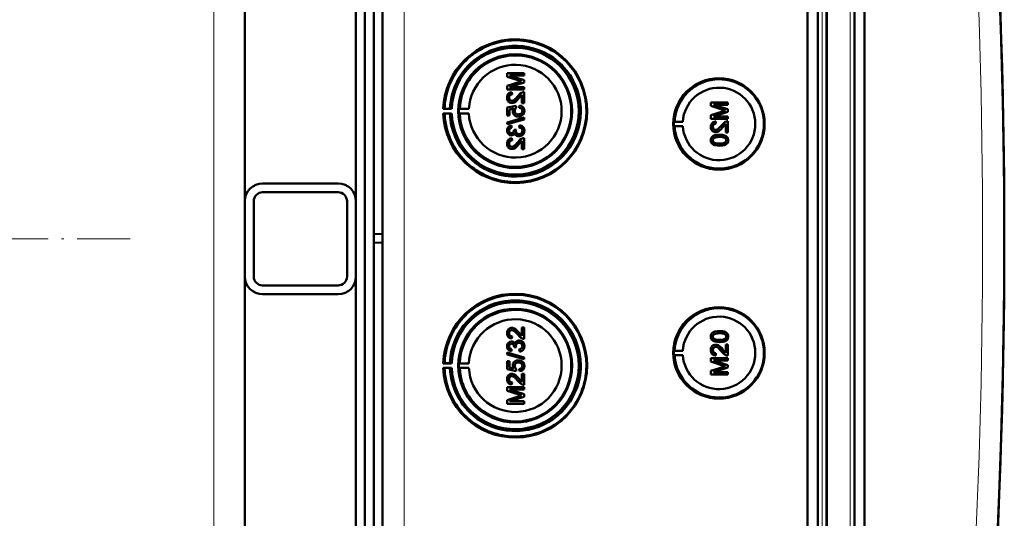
# Model space of a CAD drawing. Extents: x -1976 to 2357, y -1844 to 653.
# Tile 31 of 56: x 546 to 768, y -1418 to -1306. Entities that reach past the tile are written whole.
import ezdxf

# ---------------------------------------------------------------- set-up
doc = ezdxf.new("R2010")
doc.units = 0
doc.linetypes.add('DASHDOT', pattern=[18.5, 12, -3, 0.5, -3])

msp = doc.modelspace()

# ---------------------------------------------------------------- linework, layer by layer
at = {"color": 7, "lineweight": 50}
for p, q in [((627.57, -1528.97), (627.57, -1181.48)), ((723.27, -1529.24), (723.27, -1181.2)), ((725.57, -1181.19), (725.57, -1529.25)), ((727.57, -1181.19), (727.57, -1529.25)), ((733.81, -1529.25), (733.81, -1181.19)), ((736.1, -1529.23), (736.1, -1181.22)), ((727.56, -1196.19), (727.56, -1508.98)), ((625.57, -1208.54), (625.57, -1354.29)), ((621.57, -1346.82), (621.57, -1216.82)), ((596.57, -1346.76), (596.57, -1226.49)), ((623.57, -1478.41), (623.57, -1232.03)), ((659.45, -1317.98), (655.59, -1317.98)), ((655.59, -1318.8), (655.59, -1317.98)), ((655.59, -1318.8), (658.3, -1319.66)), ((659.45, -1319.55), (656.19, -1318.52)), ((659.45, -1319.55), (656.19, -1318.52)), ((656.19, -1318.52), (659.45, -1318.52)), ((659.45, -1317.98), (659.45, -1317.98)), ((659.45, -1317.98), (659.45, -1318.52)), ((659.45, -1317.98), (659.45, -1318.52)), ((659.45, -1318.52), (659.45, -1318.52)), ((658.25, -1320.02), (655.59, -1320.87)), ((655.59, -1321.68), (655.59, -1320.87)), ((656.19, -1321.14), (659.45, -1320.11)), ((656.19, -1321.14), (659.45, -1320.11)), ((659.45, -1321.14), (656.19, -1321.14)), ((659.45, -1319.55), (659.45, -1319.55)), ((659.45, -1319.55), (659.45, -1320.11)), ((659.45, -1319.55), (659.45, -1320.11)), ((659.45, -1320.11), (659.45, -1320.11)), ((659.45, -1321.14), (659.45, -1321.14)), ((659.45, -1321.14), (659.45, -1321.68)), ((659.45, -1321.14), (659.45, -1321.68)), ((655.59, -1321.68), (659.45, -1321.68)), ((656.04, -1323.5), (656.05, -1323.5)), ((656.68, -1322.28), (656.69, -1322.28)), ((656.73, -1322.77), (656.68, -1322.28)), ((656.74, -1322.77), (656.69, -1322.28)), ((656.73, -1322.77), (656.74, -1322.77)), ((658.25, -1323.63), (658.95, -1322.87)), ((658.95, -1324.75), (658.95, -1322.86)), ((659.45, -1321.68), (659.45, -1321.68)), ((659.45, -1322.23), (659.45, -1322.23)), ((659.45, -1322.23), (659.45, -1324.75)), ((659.45, -1322.23), (659.45, -1324.75)), ((657.62, -1325.34), (655.64, -1325.73)), ((655.64, -1327.56), (655.64, -1325.73)), ((656.66, -1324.7), (656.67, -1324.7)), ((657.62, -1325.34), (657.63, -1325.34)), ((657.67, -1325.83), (657.62, -1325.34)), ((657.68, -1325.83), (657.63, -1325.34)), ((658.24, -1323.63), (658.25, -1323.63)), ((658.41, -1325.29), (658.36, -1325.78)), ((658.41, -1325.29), (658.42, -1325.29)), ((658.95, -1324.75), (659.45, -1324.75)), ((659.45, -1324.75), (659.45, -1324.75)), ((705.34, -1324.56), (701.48, -1324.56)), ((701.48, -1325.38), (701.48, -1324.56)), ((701.48, -1325.38), (704.19, -1326.24)), ((705.34, -1326.13), (702.08, -1325.1)), ((705.34, -1326.13), (702.08, -1325.1)), ((702.08, -1325.1), (705.34, -1325.1)), ((705.34, -1324.56), (705.34, -1324.56)), ((705.34, -1324.56), (705.34, -1325.1)), ((705.34, -1324.56), (705.34, -1325.1)), ((705.34, -1325.1), (705.34, -1325.1)), ((641.54, -1326), (641.24, -1326.05)), ((641.24, -1326.05), (643.12, -1326.05)), ((641.54, -1327.1), (641.24, -1327.05)), ((641.24, -1327.05), (643.12, -1327.05)), ((642.74, -1326.02), (641.54, -1326)), ((642.74, -1327.08), (641.54, -1327.1)), ((643.12, -1326.05), (642.74, -1326.02)), ((643.12, -1327.05), (642.74, -1327.08)), ((644.94, -1326.02), (644.73, -1326.05)), ((644.73, -1326.05), (647.01, -1326.05)), ((644.94, -1327.08), (644.73, -1327.05)), ((644.73, -1327.05), (647.01, -1327.05)), ((647.01, -1326.05), (644.94, -1326.02)), ((647.01, -1327.05), (644.94, -1327.08)), ((655.64, -1327.56), (656.14, -1327.56)), ((656.14, -1326.14), (657.14, -1325.94)), ((656.14, -1326.14), (656.15, -1326.14)), ((656.14, -1326.14), (656.14, -1327.56)), ((656.14, -1327.56), (656.15, -1327.56)), ((656.15, -1326.14), (657.14, -1325.94)), ((656.15, -1326.14), (656.15, -1327.56)), ((657.32, -1326.49), (657.33, -1326.49)), ((657.67, -1325.83), (657.68, -1325.83)), ((658.12, -1327.76), (658.13, -1327.76)), ((659.03, -1327.46), (659.04, -1327.46)), ((659.49, -1326.49), (659.5, -1326.49)), ((704.14, -1326.6), (701.48, -1327.45)), ((701.48, -1328.26), (701.48, -1327.45)), ((702.08, -1327.72), (705.34, -1326.69)), ((702.08, -1327.72), (705.34, -1326.69)), ((705.34, -1327.72), (702.08, -1327.72)), ((705.34, -1326.13), (705.34, -1326.13)), ((705.34, -1326.13), (705.34, -1326.69)), ((705.34, -1326.13), (705.34, -1326.69)), ((705.34, -1326.69), (705.34, -1326.69)), ((705.34, -1327.72), (705.34, -1327.72)), ((705.34, -1327.72), (705.34, -1328.26)), ((705.34, -1327.72), (705.34, -1328.26)), ((659.45, -1328.01), (655.59, -1329.09)), ((655.59, -1329.5), (659.45, -1328.41)), ((655.59, -1329.5), (655.59, -1329.09)), ((655.59, -1329.5), (655.6, -1329.5)), ((655.6, -1329.5), (659.45, -1328.41)), ((656.58, -1329.78), (656.59, -1329.78)), ((656.63, -1330.28), (656.58, -1329.78)), ((656.64, -1330.28), (656.59, -1329.78)), ((658.41, -1329.74), (658.36, -1330.23)), ((658.41, -1329.74), (658.42, -1329.74)), ((659.45, -1328.01), (659.45, -1328.01)), ((659.45, -1328.01), (659.45, -1328.41)), ((659.45, -1328.01), (659.45, -1328.41)), ((659.45, -1328.41), (659.45, -1328.41)), ((693.14, -1328.93), (693.34, -1328.9)), ((693.14, -1328.93), (695.18, -1328.93)), ((693.14, -1329.93), (693.34, -1329.95)), ((693.14, -1329.93), (695.18, -1329.93)), ((693.34, -1328.9), (695.18, -1328.93)), ((693.34, -1329.95), (695.18, -1329.93)), ((701.48, -1328.26), (705.34, -1328.26)), ((701.93, -1330.08), (701.94, -1330.08)), ((702.57, -1328.86), (702.58, -1328.86)), ((702.62, -1329.35), (702.57, -1328.86)), ((702.63, -1329.35), (702.58, -1328.86)), ((702.62, -1329.35), (702.63, -1329.35)), ((704.13, -1330.21), (704.84, -1329.45)), ((704.84, -1331.33), (704.84, -1329.44)), ((705.34, -1328.26), (705.34, -1328.26)), ((705.34, -1328.81), (705.34, -1328.81)), ((705.34, -1328.81), (705.34, -1331.33)), ((705.34, -1328.81), (705.34, -1331.33)), ((656.04, -1330.93), (656.05, -1330.93)), ((656.57, -1332.01), (656.58, -1332.01)), ((656.63, -1330.28), (656.64, -1330.28)), ((657.62, -1330.67), (657.17, -1330.72)), ((657.17, -1330.72), (657.18, -1330.79)), ((657.57, -1330.99), (657.57, -1330.99)), ((657.62, -1330.67), (657.63, -1330.67)), ((658.29, -1332.2), (658.29, -1332.2)), ((659.49, -1330.93), (659.5, -1330.93)), ((702.55, -1331.28), (702.55, -1331.28)), ((703.44, -1331.87), (703.44, -1331.87)), ((704.13, -1330.21), (704.13, -1330.21)), ((704.84, -1331.33), (705.34, -1331.33)), ((705.01, -1332.24), (705.02, -1332.24)), ((705.34, -1331.33), (705.34, -1331.33)), ((656.04, -1333.87), (656.05, -1333.87)), ((656.68, -1332.65), (656.69, -1332.65)), ((656.73, -1333.14), (656.68, -1332.65)), ((656.74, -1333.14), (656.69, -1332.65)), ((656.73, -1333.14), (656.74, -1333.14)), ((658.24, -1334), (658.25, -1334)), ((658.25, -1334), (658.95, -1333.24)), ((658.95, -1335.12), (658.95, -1333.23)), ((659.45, -1332.6), (659.45, -1332.6)), ((659.45, -1332.6), (659.45, -1335.12)), ((659.45, -1332.6), (659.45, -1335.12)), ((701.93, -1333.1), (701.94, -1333.1)), ((702.19, -1332.59), (702.2, -1332.59)), ((703.44, -1334.34), (703.44, -1334.34)), ((705.38, -1333.1), (705.39, -1333.1)), ((656.66, -1335.07), (656.67, -1335.07)), ((658.95, -1335.12), (659.45, -1335.12)), ((659.45, -1335.12), (659.45, -1335.12)), ((600.57, -1342.82), (617.57, -1342.82)), ((600.57, -1344.82), (617.57, -1344.82)), ((596.57, -1346.82), (596.57, -1363.82)), ((598.57, -1346.82), (598.57, -1363.82)), ((619.57, -1363.82), (619.57, -1346.82)), ((621.57, -1363.82), (621.57, -1346.82)), ((625.57, -1354.29), (627.57, -1354.22)), ((625.57, -1354.29), (625.57, -1356.15)), ((625.57, -1356.15), (625.57, -1501.91)), ((625.57, -1356.15), (627.57, -1356.22)), ((596.57, -1363.89), (596.57, -1484.15)), ((621.57, -1493.82), (621.57, -1363.82)), ((617.57, -1365.82), (600.57, -1365.82)), ((617.57, -1367.82), (600.57, -1367.82)), ((656.04, -1376.57), (656.05, -1376.57)), ((656.66, -1375.37), (656.67, -1375.37)), ((658.24, -1376.44), (658.25, -1376.44)), ((658.25, -1376.44), (658.95, -1377.2)), ((658.95, -1375.33), (659.45, -1375.33)), ((658.95, -1377.21), (658.95, -1375.33)), ((659.45, -1375.33), (659.45, -1377.84)), ((659.45, -1375.33), (659.45, -1377.84)), ((659.45, -1375.33), (659.45, -1375.33)), ((703.44, -1376.1), (703.44, -1376.1)), ((656.57, -1378.44), (656.58, -1378.44)), ((656.73, -1377.3), (656.68, -1377.8)), ((656.68, -1377.8), (656.69, -1377.8)), ((656.74, -1377.3), (656.69, -1377.8)), ((656.73, -1377.3), (656.74, -1377.3)), ((658.29, -1378.24), (658.29, -1378.24)), ((659.45, -1377.84), (659.45, -1377.84)), ((701.93, -1377.35), (701.94, -1377.35)), ((702.19, -1377.86), (702.2, -1377.86)), ((703.44, -1378.57), (703.44, -1378.57)), ((705.01, -1378.2), (705.02, -1378.2)), ((705.38, -1377.34), (705.39, -1377.34)), ((655.59, -1380.94), (659.45, -1382.03)), ((655.59, -1381.35), (655.59, -1380.94)), ((655.59, -1380.94), (655.6, -1380.94)), ((655.6, -1380.94), (659.45, -1382.03)), ((656.04, -1379.52), (656.05, -1379.52)), ((656.63, -1380.17), (656.58, -1380.66)), ((656.58, -1380.66), (656.59, -1380.66)), ((656.64, -1380.17), (656.59, -1380.66)), ((656.63, -1380.17), (656.64, -1380.17)), ((657.17, -1379.72), (657.18, -1379.65)), ((657.62, -1379.78), (657.17, -1379.72)), ((657.57, -1379.46), (657.57, -1379.46)), ((657.62, -1379.78), (657.63, -1379.78)), ((658.41, -1380.71), (658.36, -1380.22)), ((658.41, -1380.71), (658.42, -1380.71)), ((659.49, -1379.51), (659.5, -1379.51)), ((693.14, -1380.52), (693.34, -1380.49)), ((693.14, -1380.52), (695.18, -1380.52)), ((693.34, -1380.49), (695.18, -1380.52)), ((701.93, -1380.36), (701.94, -1380.36)), ((702.55, -1379.17), (702.55, -1379.17)), ((702.62, -1381.09), (702.57, -1381.59)), ((702.63, -1381.09), (702.58, -1381.59)), ((702.62, -1381.09), (702.63, -1381.09)), ((704.13, -1380.24), (704.84, -1381)), ((704.13, -1380.24), (704.13, -1380.24)), ((704.84, -1379.12), (705.34, -1379.12)), ((704.84, -1381), (704.84, -1379.12)), ((705.34, -1379.12), (705.34, -1381.64)), ((705.34, -1379.12), (705.34, -1381.64)), ((705.34, -1379.12), (705.34, -1379.12)), ((641.54, -1383.35), (641.24, -1383.39)), ((641.24, -1383.39), (643.12, -1383.39)), ((642.74, -1383.37), (641.54, -1383.35)), ((643.12, -1383.39), (642.74, -1383.37)), ((644.94, -1383.36), (644.73, -1383.39)), ((644.73, -1383.39), (647.01, -1383.39)), ((647.01, -1383.39), (644.94, -1383.36)), ((659.45, -1382.44), (655.59, -1381.35)), ((655.64, -1382.88), (656.14, -1382.88)), ((655.64, -1384.71), (655.64, -1382.88)), ((656.14, -1382.88), (656.14, -1384.31)), ((656.14, -1382.88), (656.15, -1382.88)), ((656.15, -1382.88), (656.15, -1384.31)), ((658.12, -1382.68), (658.13, -1382.68)), ((659.03, -1382.98), (659.04, -1382.98)), ((659.45, -1382.03), (659.45, -1382.44)), ((659.45, -1382.03), (659.45, -1382.44)), ((659.45, -1382.03), (659.45, -1382.03)), ((659.45, -1382.44), (659.45, -1382.44)), ((693.14, -1381.52), (693.34, -1381.55)), ((693.14, -1381.52), (695.18, -1381.52)), ((693.34, -1381.55), (695.18, -1381.52)), ((701.48, -1382.18), (705.34, -1382.18)), ((701.48, -1382.99), (701.48, -1382.18)), ((704.14, -1383.84), (701.48, -1382.99)), ((702.08, -1382.72), (705.34, -1383.75)), ((702.08, -1382.72), (705.34, -1383.75)), ((705.34, -1382.72), (702.08, -1382.72)), ((702.57, -1381.59), (702.58, -1381.59)), ((705.34, -1381.64), (705.34, -1381.64)), ((705.34, -1382.18), (705.34, -1382.72)), ((705.34, -1382.18), (705.34, -1382.72)), ((705.34, -1382.18), (705.34, -1382.18)), ((705.34, -1382.72), (705.34, -1382.72)), ((641.54, -1384.44), (641.24, -1384.39)), ((641.24, -1384.39), (643.12, -1384.39)), ((642.74, -1384.42), (641.54, -1384.44)), ((643.12, -1384.39), (642.74, -1384.42)), ((644.94, -1384.43), (644.73, -1384.39)), ((644.73, -1384.39), (647.01, -1384.39)), ((647.01, -1384.39), (644.94, -1384.43)), ((657.62, -1385.1), (655.64, -1384.71)), ((656.14, -1384.31), (657.14, -1384.5)), ((656.14, -1384.31), (656.15, -1384.31)), ((656.15, -1384.31), (657.14, -1384.5)), ((657.32, -1383.95), (657.33, -1383.95)), ((657.67, -1384.61), (657.62, -1385.1)), ((657.62, -1385.1), (657.63, -1385.1)), ((657.68, -1384.61), (657.63, -1385.1)), ((657.67, -1384.61), (657.68, -1384.61)), ((658.41, -1385.15), (658.36, -1384.66)), ((658.41, -1385.15), (658.42, -1385.15)), ((659.49, -1383.96), (659.5, -1383.96)), ((701.48, -1385.07), (704.19, -1384.21)), ((701.48, -1385.88), (701.48, -1385.07)), ((705.34, -1384.32), (702.08, -1385.34)), ((705.34, -1384.32), (702.08, -1385.34)), ((702.08, -1385.34), (705.34, -1385.34)), ((705.34, -1383.75), (705.34, -1384.32)), ((705.34, -1383.75), (705.34, -1384.32)), ((705.34, -1383.75), (705.34, -1383.75)), ((705.34, -1384.32), (705.34, -1384.32)), ((705.34, -1385.34), (705.34, -1385.88)), ((705.34, -1385.34), (705.34, -1385.88)), ((705.34, -1385.34), (705.34, -1385.34)), ((656.04, -1386.94), (656.05, -1386.94)), ((656.66, -1385.75), (656.67, -1385.75)), ((656.73, -1387.67), (656.68, -1388.17)), ((656.74, -1387.67), (656.69, -1388.17)), ((656.73, -1387.67), (656.74, -1387.67)), ((658.24, -1386.82), (658.25, -1386.82)), ((658.25, -1386.82), (658.95, -1387.58)), ((658.95, -1387.58), (658.95, -1385.7)), ((658.95, -1385.7), (659.45, -1385.7)), ((659.45, -1385.7), (659.45, -1388.22)), ((659.45, -1385.7), (659.45, -1388.22)), ((659.45, -1385.7), (659.45, -1385.7)), ((705.34, -1385.88), (701.48, -1385.88)), ((705.34, -1385.88), (705.34, -1385.88)), ((655.59, -1388.76), (659.45, -1388.76)), ((655.59, -1389.57), (655.59, -1388.76)), ((658.25, -1390.42), (655.59, -1389.57)), ((656.19, -1389.3), (659.45, -1390.33)), ((656.19, -1389.3), (659.45, -1390.33)), ((659.45, -1389.3), (656.19, -1389.3)), ((656.68, -1388.17), (656.69, -1388.17)), ((659.45, -1388.22), (659.45, -1388.22)), ((659.45, -1388.76), (659.45, -1389.3)), ((659.45, -1388.76), (659.45, -1389.3)), ((659.45, -1388.76), (659.45, -1388.76)), ((659.45, -1389.3), (659.45, -1389.3)), ((655.59, -1391.65), (658.3, -1390.79)), ((655.59, -1392.46), (655.59, -1391.65)), ((659.45, -1390.9), (656.19, -1391.92)), ((659.45, -1390.9), (656.19, -1391.92)), ((656.19, -1391.92), (659.45, -1391.92)), ((659.45, -1390.33), (659.45, -1390.9)), ((659.45, -1390.33), (659.45, -1390.9)), ((659.45, -1390.33), (659.45, -1390.33)), ((659.45, -1390.9), (659.45, -1390.9)), ((659.45, -1391.92), (659.45, -1392.46)), ((659.45, -1391.92), (659.45, -1392.46)), ((659.45, -1391.92), (659.45, -1391.92)), ((659.45, -1392.46), (655.59, -1392.46)), ((659.45, -1392.46), (659.45, -1392.46))]:
    msp.add_line(p, q, dxfattribs=at)
at = {"color": 7, "lineweight": 18}
for p, q in [((632.43, -1528.97), (632.43, -1181.48)), ((726.53, -1181.19), (726.53, -1529.25)), ((732.85, -1529.25), (732.85, -1181.19)), ((589.57, -1355.32), (589.57, -1226.36)), ((589.57, -1355.32), (589.57, -1484.29))]:
    msp.add_line(p, q, dxfattribs=at)
at = {"color": 7, "linetype": 'DASHDOT', "lineweight": 18}
msp.add_line((570.77, -1355.33), (222.37, -1355.33), dxfattribs=at)
at = {"color": 7, "lineweight": 50}
for points in [[(656.68, -1322.28), (656.32, -1322.35), (656, -1322.53), (655.86, -1322.66), (655.68, -1322.98), (655.6, -1323.34), (655.59, -1323.51)], [(655.59, -1323.51), (655.63, -1323.87), (655.76, -1324.2), (655.93, -1324.41), (656.15, -1324.57), (656.49, -1324.69), (656.66, -1324.7)], [(656.04, -1323.5), (656.1, -1323.17), (656.22, -1322.97), (656.4, -1322.84), (656.62, -1322.78), (656.73, -1322.77)], [(656.66, -1324.2), (656.46, -1324.17), (656.27, -1324.06), (656.14, -1323.9), (656.06, -1323.71), (656.04, -1323.5)], [(656.05, -1323.5), (656.07, -1323.28), (656.13, -1323.11), (656.3, -1322.9), (656.55, -1322.79), (656.74, -1322.77)], [(656.67, -1324.2), (656.47, -1324.17), (656.32, -1324.09), (656.18, -1323.96), (656.1, -1323.81), (656.05, -1323.5)], [(658.01, -1323.17), (657.42, -1323.81), (657.29, -1323.93), (657, -1324.12), (656.66, -1324.2)], [(659.1, -1322.28), (658.84, -1322.4), (658.49, -1322.64), (658.01, -1323.17)], [(658.24, -1323.63), (658.64, -1323.15), (658.95, -1322.86)], [(656.66, -1324.7), (656.85, -1324.68), (657.23, -1324.56), (657.56, -1324.34), (657.85, -1324.07), (658.24, -1323.63)], [(656.67, -1324.7), (656.95, -1324.66), (657.29, -1324.53), (657.55, -1324.35), (657.96, -1323.95), (658.25, -1323.63)], [(659.49, -1326.49), (659.49, -1326.31), (659.39, -1325.96), (659.31, -1325.8), (659.07, -1325.54), (658.75, -1325.36), (658.41, -1325.29)], [(659.5, -1326.49), (659.46, -1326.13), (659.31, -1325.79), (659.04, -1325.51), (658.81, -1325.38), (658.42, -1325.29)], [(657.14, -1325.94), (656.98, -1326.2), (656.89, -1326.48), (656.88, -1326.63)], [(656.88, -1326.63), (656.94, -1327), (657.13, -1327.33), (657.41, -1327.57), (657.76, -1327.72), (658.12, -1327.76)], [(657.32, -1326.49), (657.37, -1326.19), (657.49, -1325.99), (657.67, -1325.83)], [(658.15, -1327.27), (657.9, -1327.24), (657.77, -1327.2), (657.55, -1327.07), (657.46, -1326.98), (657.35, -1326.74), (657.32, -1326.49)], [(657.33, -1326.49), (657.34, -1326.34), (657.46, -1326.05), (657.68, -1325.83)], [(658.12, -1327.76), (658.41, -1327.74), (658.78, -1327.62), (659.03, -1327.46)], [(658.13, -1327.76), (658.33, -1327.75), (658.7, -1327.66), (659.04, -1327.46)], [(659.05, -1326.49), (659.01, -1326.75), (658.88, -1326.99), (658.78, -1327.08), (658.54, -1327.21), (658.28, -1327.26), (658.15, -1327.27)], [(658.36, -1325.78), (658.57, -1325.83), (658.77, -1325.93), (658.86, -1326), (659.02, -1326.28), (659.05, -1326.49)], [(659.03, -1327.46), (659.27, -1327.23), (659.38, -1327.03), (659.46, -1326.82), (659.49, -1326.49)], [(659.04, -1327.46), (659.2, -1327.32), (659.34, -1327.13), (659.43, -1326.93), (659.49, -1326.71), (659.5, -1326.49)], [(656.58, -1329.78), (656.27, -1329.88), (655.98, -1330.04), (655.76, -1330.29), (655.63, -1330.59), (655.59, -1330.91)], [(659.49, -1330.93), (659.45, -1330.58), (659.3, -1330.25), (659.06, -1329.99), (658.91, -1329.89), (658.58, -1329.76), (658.41, -1329.74)], [(659.5, -1330.93), (659.46, -1330.59), (659.37, -1330.36), (659.23, -1330.14), (658.96, -1329.91), (658.62, -1329.77), (658.42, -1329.74)], [(702.57, -1328.86), (702.21, -1328.93), (701.89, -1329.11), (701.75, -1329.24), (701.57, -1329.56), (701.49, -1329.92), (701.48, -1330.09)], [(701.48, -1330.09), (701.52, -1330.45), (701.65, -1330.78), (701.82, -1330.99), (702.04, -1331.15), (702.38, -1331.27), (702.55, -1331.28)], [(701.93, -1330.08), (701.99, -1329.75), (702.11, -1329.55), (702.29, -1329.42), (702.51, -1329.36), (702.62, -1329.35)], [(702.55, -1330.78), (702.34, -1330.75), (702.16, -1330.64), (702.03, -1330.48), (701.95, -1330.29), (701.93, -1330.08)], [(701.94, -1330.08), (701.96, -1329.86), (702.02, -1329.69), (702.19, -1329.48), (702.44, -1329.37), (702.63, -1329.35)], [(702.56, -1330.78), (702.36, -1330.75), (702.21, -1330.67), (702.07, -1330.54), (701.99, -1330.38), (701.94, -1330.08)], [(703.89, -1329.75), (703.31, -1330.39), (703.18, -1330.51), (702.89, -1330.7), (702.55, -1330.78)], [(704.99, -1328.86), (704.73, -1328.97), (704.38, -1329.22), (703.89, -1329.75)], [(704.13, -1330.21), (704.53, -1329.73), (704.84, -1329.44)], [(655.59, -1330.91), (655.64, -1331.24), (655.76, -1331.54), (655.97, -1331.79), (656.26, -1331.95), (656.57, -1332.01)], [(656.04, -1330.93), (656.06, -1330.73), (656.2, -1330.48), (656.36, -1330.37), (656.63, -1330.28)], [(656.59, -1331.51), (656.41, -1331.49), (656.25, -1331.4), (656.09, -1331.19), (656.04, -1330.93)], [(656.05, -1330.93), (656.07, -1330.74), (656.14, -1330.57), (656.27, -1330.43), (656.43, -1330.34), (656.64, -1330.28)], [(656.6, -1331.51), (656.42, -1331.49), (656.21, -1331.35), (656.08, -1331.14), (656.05, -1330.93)], [(656.57, -1332.01), (656.77, -1331.98), (656.95, -1331.91), (657.11, -1331.8), (657.29, -1331.57), (657.34, -1331.48)], [(656.58, -1332.01), (656.77, -1331.99), (656.96, -1331.92), (657.12, -1331.8), (657.25, -1331.65), (657.34, -1331.49)], [(657.18, -1330.79), (657.16, -1331), (657.04, -1331.29), (656.89, -1331.44), (656.79, -1331.48), (656.59, -1331.51)], [(657.34, -1331.48), (657.43, -1331.73), (657.58, -1331.94), (657.79, -1332.09), (658.03, -1332.18), (658.29, -1332.2)], [(658.28, -1331.71), (658.06, -1331.68), (657.85, -1331.58), (657.77, -1331.5), (657.63, -1331.32), (657.57, -1331.1), (657.57, -1330.99)], [(658.29, -1331.71), (658.06, -1331.68), (657.89, -1331.6), (657.69, -1331.41), (657.59, -1331.13), (657.57, -1330.99)], [(659.05, -1330.95), (659.04, -1331.07), (658.98, -1331.31), (658.83, -1331.5), (658.63, -1331.64), (658.4, -1331.7), (658.28, -1331.71)], [(658.29, -1332.2), (658.48, -1332.19), (658.85, -1332.07), (659.16, -1331.82), (659.38, -1331.5), (659.48, -1331.12), (659.49, -1330.93)], [(658.29, -1332.2), (658.68, -1332.14), (658.91, -1332.04), (659.12, -1331.88), (659.29, -1331.68), (659.45, -1331.32), (659.5, -1330.93)], [(658.36, -1330.23), (658.57, -1330.29), (658.77, -1330.38), (658.99, -1330.63), (659.05, -1330.95)], [(703.44, -1331.87), (702.91, -1331.89), (702.4, -1331.99), (702.03, -1332.14), (701.92, -1332.21), (701.73, -1332.38), (701.58, -1332.6), (701.51, -1332.86), (701.48, -1333.1)], [(702.19, -1332.59), (702.54, -1332.45), (702.91, -1332.39), (703.43, -1332.36)], [(702.2, -1332.59), (702.6, -1332.44), (702.93, -1332.39), (703.44, -1332.36)], [(702.55, -1331.28), (702.84, -1331.24), (703.18, -1331.1), (703.44, -1330.93), (703.85, -1330.53), (704.13, -1330.21)], [(702.55, -1331.28), (702.74, -1331.26), (703.12, -1331.14), (703.45, -1330.92), (703.74, -1330.65), (704.13, -1330.21)], [(703.43, -1332.36), (704.09, -1332.4), (704.36, -1332.45), (704.5, -1332.5), (704.77, -1332.68), (704.91, -1332.92), (704.94, -1333.1)], [(705.01, -1332.24), (704.73, -1332.08), (704.25, -1331.94), (703.6, -1331.87), (703.44, -1331.87)], [(705.02, -1332.24), (704.59, -1332.03), (704.11, -1331.91), (703.44, -1331.87)], [(705.38, -1333.1), (705.33, -1332.72), (705.21, -1332.46), (705.01, -1332.24)], [(705.39, -1333.1), (705.34, -1332.72), (705.16, -1332.38), (705.02, -1332.24)], [(656.68, -1332.65), (656.32, -1332.72), (656, -1332.9), (655.86, -1333.03), (655.68, -1333.35), (655.6, -1333.71), (655.59, -1333.88)], [(655.59, -1333.88), (655.63, -1334.24), (655.76, -1334.57), (655.93, -1334.78), (656.15, -1334.94), (656.49, -1335.06), (656.66, -1335.07)], [(656.04, -1333.87), (656.1, -1333.54), (656.22, -1333.35), (656.4, -1333.21), (656.62, -1333.15), (656.73, -1333.14)], [(656.66, -1334.58), (656.46, -1334.54), (656.27, -1334.43), (656.14, -1334.27), (656.06, -1334.08), (656.04, -1333.87)], [(656.05, -1333.87), (656.07, -1333.65), (656.13, -1333.48), (656.3, -1333.28), (656.55, -1333.16), (656.74, -1333.14)], [(656.67, -1334.58), (656.47, -1334.54), (656.32, -1334.46), (656.18, -1334.33), (656.1, -1334.18), (656.05, -1333.87)], [(658.01, -1333.54), (657.42, -1334.18), (657.29, -1334.3), (657, -1334.49), (656.66, -1334.58)], [(656.66, -1335.07), (656.85, -1335.05), (657.23, -1334.93), (657.56, -1334.71), (657.85, -1334.44), (658.24, -1334)], [(656.67, -1335.07), (656.95, -1335.03), (657.29, -1334.9), (657.55, -1334.72), (657.96, -1334.32), (658.25, -1334)], [(659.1, -1332.65), (658.84, -1332.77), (658.49, -1333.01), (658.01, -1333.54)], [(658.24, -1334), (658.64, -1333.52), (658.95, -1333.23)], [(701.48, -1333.1), (701.51, -1333.37), (701.59, -1333.62), (701.73, -1333.84), (701.93, -1334.01), (702.09, -1334.1), (702.42, -1334.22), (702.93, -1334.32), (703.44, -1334.34)], [(701.93, -1333.1), (701.94, -1332.98), (702.03, -1332.76), (702.19, -1332.59)], [(703.43, -1333.85), (703.06, -1333.84), (702.75, -1333.8), (702.47, -1333.75), (702.33, -1333.7), (702.08, -1333.5), (701.94, -1333.25), (701.93, -1333.1)], [(701.94, -1333.1), (701.96, -1332.92), (702.11, -1332.67), (702.2, -1332.59)], [(703.44, -1333.85), (702.88, -1333.82), (702.51, -1333.76), (702.33, -1333.69), (702.17, -1333.59), (702.04, -1333.45), (701.94, -1333.19), (701.94, -1333.1)], [(704.94, -1333.1), (704.91, -1333.29), (704.77, -1333.52), (704.52, -1333.7), (704.31, -1333.77), (703.99, -1333.82), (703.43, -1333.85)], [(703.44, -1334.34), (703.94, -1334.32), (704.12, -1334.3), (704.61, -1334.18), (704.96, -1334), (705.21, -1333.75), (705.36, -1333.41), (705.39, -1333.1)], [(703.44, -1334.34), (703.96, -1334.32), (704.47, -1334.22), (704.72, -1334.13), (704.95, -1334), (705.14, -1333.83), (705.29, -1333.6), (705.36, -1333.35), (705.38, -1333.1)], [(655.59, -1376.56), (655.63, -1376.2), (655.76, -1375.87), (655.93, -1375.66), (656.15, -1375.5), (656.49, -1375.39), (656.66, -1375.37)], [(656.68, -1377.8), (656.32, -1377.72), (656, -1377.54), (655.86, -1377.42), (655.68, -1377.1), (655.6, -1376.74), (655.59, -1376.56)], [(656.66, -1375.87), (656.46, -1375.9), (656.27, -1376.01), (656.14, -1376.17), (656.06, -1376.37), (656.04, -1376.57)], [(656.04, -1376.57), (656.1, -1376.91), (656.22, -1377.1), (656.4, -1377.23), (656.62, -1377.29), (656.73, -1377.3)], [(656.67, -1375.87), (656.47, -1375.9), (656.32, -1375.98), (656.18, -1376.11), (656.1, -1376.27), (656.05, -1376.57)], [(656.05, -1376.57), (656.07, -1376.79), (656.13, -1376.96), (656.3, -1377.17), (656.55, -1377.28), (656.74, -1377.3)], [(656.66, -1375.37), (656.85, -1375.39), (657.23, -1375.52), (657.56, -1375.74), (657.85, -1376.01), (658.24, -1376.44)], [(658.01, -1376.9), (657.42, -1376.26), (657.29, -1376.14), (657, -1375.95), (656.66, -1375.87)], [(656.67, -1375.37), (656.95, -1375.41), (657.29, -1375.55), (657.55, -1375.73), (657.96, -1376.12), (658.25, -1376.44)], [(658.24, -1376.44), (658.64, -1376.93), (658.95, -1377.21)], [(701.48, -1377.34), (701.51, -1377.08), (701.59, -1376.83), (701.73, -1376.61), (701.93, -1376.43), (702.09, -1376.35), (702.42, -1376.22), (702.93, -1376.13), (703.44, -1376.1)], [(703.43, -1376.6), (703.06, -1376.61), (702.75, -1376.64), (702.47, -1376.7), (702.33, -1376.75), (702.08, -1376.94), (701.94, -1377.2), (701.93, -1377.35)], [(703.44, -1376.6), (702.88, -1376.62), (702.51, -1376.69), (702.33, -1376.75), (702.17, -1376.86), (702.04, -1377), (701.94, -1377.26), (701.94, -1377.35)], [(704.94, -1377.34), (704.91, -1377.16), (704.77, -1376.92), (704.52, -1376.74), (704.31, -1376.67), (703.99, -1376.62), (703.43, -1376.6)], [(703.44, -1376.1), (703.94, -1376.13), (704.12, -1376.15), (704.61, -1376.27), (704.96, -1376.45), (705.21, -1376.7), (705.36, -1377.03), (705.39, -1377.34)], [(703.44, -1376.1), (703.96, -1376.13), (704.47, -1376.22), (704.72, -1376.31), (704.95, -1376.44), (705.14, -1376.62), (705.29, -1376.84), (705.36, -1377.09), (705.38, -1377.34)], [(655.59, -1379.53), (655.64, -1379.21), (655.76, -1378.91), (655.97, -1378.65), (656.26, -1378.49), (656.57, -1378.44)], [(656.59, -1378.93), (656.41, -1378.96), (656.25, -1379.04), (656.09, -1379.26), (656.04, -1379.52)], [(656.6, -1378.93), (656.42, -1378.96), (656.21, -1379.09), (656.08, -1379.3), (656.05, -1379.52)], [(656.57, -1378.44), (656.77, -1378.46), (656.95, -1378.53), (657.11, -1378.64), (657.29, -1378.88), (657.34, -1378.96)], [(656.58, -1378.44), (656.77, -1378.46), (656.96, -1378.53), (657.12, -1378.64), (657.25, -1378.79), (657.34, -1378.95)], [(657.18, -1379.65), (657.16, -1379.44), (657.04, -1379.16), (656.89, -1379.01), (656.79, -1378.96), (656.59, -1378.93)], [(657.34, -1378.96), (657.43, -1378.72), (657.58, -1378.51), (657.79, -1378.35), (658.03, -1378.26), (658.29, -1378.24)], [(658.29, -1378.73), (658.06, -1378.77), (657.89, -1378.84), (657.69, -1379.04), (657.59, -1379.31), (657.57, -1379.46)], [(658.28, -1378.73), (658.06, -1378.76), (657.85, -1378.87), (657.77, -1378.94), (657.63, -1379.13), (657.57, -1379.35), (657.57, -1379.46)], [(659.1, -1377.79), (658.84, -1377.68), (658.49, -1377.43), (658.01, -1376.9)], [(659.05, -1379.49), (659.04, -1379.37), (658.98, -1379.14), (658.83, -1378.94), (658.63, -1378.81), (658.4, -1378.74), (658.28, -1378.73)], [(658.29, -1378.24), (658.68, -1378.3), (658.91, -1378.41), (659.12, -1378.57), (659.29, -1378.76), (659.45, -1379.12), (659.5, -1379.51)], [(658.29, -1378.24), (658.48, -1378.25), (658.85, -1378.38), (659.16, -1378.62), (659.38, -1378.95), (659.48, -1379.32), (659.49, -1379.51)], [(703.44, -1378.57), (702.91, -1378.55), (702.4, -1378.46), (702.03, -1378.31), (701.92, -1378.24), (701.73, -1378.06), (701.58, -1377.84), (701.51, -1377.59), (701.48, -1377.34)], [(701.93, -1377.35), (701.94, -1377.47), (702.03, -1377.68), (702.19, -1377.86)], [(701.94, -1377.35), (701.96, -1377.52), (702.11, -1377.78), (702.2, -1377.86)], [(702.19, -1377.86), (702.54, -1378), (702.91, -1378.06), (703.43, -1378.08)], [(702.2, -1377.86), (702.6, -1378.01), (702.93, -1378.06), (703.44, -1378.08)], [(703.43, -1378.08), (704.09, -1378.04), (704.36, -1377.99), (704.5, -1377.95), (704.77, -1377.77), (704.91, -1377.53), (704.94, -1377.34)], [(705.02, -1378.2), (704.59, -1378.42), (704.11, -1378.53), (703.44, -1378.57)], [(705.01, -1378.2), (704.73, -1378.36), (704.25, -1378.51), (703.6, -1378.57), (703.44, -1378.57)], [(705.38, -1377.34), (705.33, -1377.72), (705.21, -1377.99), (705.01, -1378.2)], [(705.39, -1377.34), (705.34, -1377.72), (705.16, -1378.06), (705.02, -1378.2)], [(656.58, -1380.66), (656.27, -1380.57), (655.98, -1380.4), (655.76, -1380.16), (655.63, -1379.85), (655.59, -1379.53)], [(656.04, -1379.52), (656.06, -1379.71), (656.2, -1379.96), (656.36, -1380.08), (656.63, -1380.17)], [(656.05, -1379.52), (656.07, -1379.71), (656.14, -1379.88), (656.27, -1380.02), (656.43, -1380.11), (656.64, -1380.17)], [(658.36, -1380.22), (658.57, -1380.16), (658.77, -1380.06), (658.99, -1379.81), (659.05, -1379.49)], [(659.49, -1379.51), (659.45, -1379.87), (659.3, -1380.19), (659.06, -1380.46), (658.91, -1380.56), (658.58, -1380.68), (658.41, -1380.71)], [(659.5, -1379.51), (659.46, -1379.86), (659.37, -1380.09), (659.23, -1380.3), (658.96, -1380.53), (658.62, -1380.68), (658.42, -1380.71)], [(701.48, -1380.35), (701.52, -1380), (701.65, -1379.66), (701.82, -1379.45), (702.04, -1379.29), (702.38, -1379.18), (702.55, -1379.17)], [(702.57, -1381.59), (702.21, -1381.51), (701.89, -1381.34), (701.75, -1381.21), (701.57, -1380.89), (701.49, -1380.53), (701.48, -1380.35)], [(702.55, -1379.66), (702.34, -1379.7), (702.16, -1379.8), (702.03, -1379.96), (701.95, -1380.16), (701.93, -1380.36)], [(701.93, -1380.36), (701.99, -1380.7), (702.11, -1380.89), (702.29, -1381.03), (702.51, -1381.09), (702.62, -1381.09)], [(702.56, -1379.66), (702.36, -1379.69), (702.21, -1379.77), (702.07, -1379.91), (701.99, -1380.06), (701.94, -1380.36)], [(701.94, -1380.36), (701.96, -1380.59), (702.02, -1380.75), (702.19, -1380.96), (702.44, -1381.07), (702.63, -1381.09)], [(702.55, -1379.17), (702.84, -1379.2), (703.18, -1379.34), (703.44, -1379.52), (703.85, -1379.91), (704.13, -1380.24)], [(702.55, -1379.17), (702.74, -1379.18), (703.12, -1379.31), (703.45, -1379.53), (703.74, -1379.8), (704.13, -1380.24)], [(703.89, -1380.7), (703.31, -1380.06), (703.18, -1379.94), (702.89, -1379.74), (702.55, -1379.66)], [(704.99, -1381.59), (704.73, -1381.47), (704.38, -1381.22), (703.89, -1380.7)], [(704.13, -1380.24), (704.53, -1380.72), (704.84, -1381)], [(656.88, -1383.82), (656.94, -1383.44), (657.13, -1383.12), (657.41, -1382.87), (657.76, -1382.73), (658.12, -1382.68)], [(658.15, -1383.18), (657.9, -1383.2), (657.77, -1383.24), (657.55, -1383.37), (657.46, -1383.47), (657.35, -1383.7), (657.32, -1383.95)], [(658.16, -1383.18), (657.91, -1383.2), (657.65, -1383.31), (657.44, -1383.51), (657.36, -1383.7), (657.33, -1383.95)], [(658.12, -1382.68), (658.41, -1382.71), (658.78, -1382.83), (659.03, -1382.98)], [(658.13, -1382.68), (658.33, -1382.7), (658.7, -1382.79), (659.04, -1382.98)], [(659.05, -1383.95), (659.01, -1383.69), (658.88, -1383.46), (658.78, -1383.37), (658.54, -1383.24), (658.28, -1383.18), (658.15, -1383.18)], [(659.03, -1382.98), (659.27, -1383.22), (659.38, -1383.41), (659.46, -1383.62), (659.49, -1383.96)], [(659.04, -1382.98), (659.2, -1383.13), (659.34, -1383.31), (659.43, -1383.52), (659.49, -1383.73), (659.5, -1383.96)], [(657.14, -1384.5), (656.98, -1384.25), (656.89, -1383.96), (656.88, -1383.82)], [(657.32, -1383.95), (657.37, -1384.26), (657.49, -1384.46), (657.67, -1384.61)], [(657.33, -1383.95), (657.34, -1384.11), (657.46, -1384.4), (657.68, -1384.61)], [(658.36, -1384.66), (658.57, -1384.61), (658.77, -1384.52), (658.86, -1384.45), (659.02, -1384.17), (659.05, -1383.95)], [(659.49, -1383.96), (659.49, -1384.14), (659.39, -1384.48), (659.31, -1384.64), (659.07, -1384.91), (658.75, -1385.08), (658.41, -1385.15)], [(659.5, -1383.96), (659.46, -1384.31), (659.31, -1384.66), (659.04, -1384.93), (658.81, -1385.06), (658.42, -1385.15)], [(655.59, -1386.93), (655.63, -1386.58), (655.76, -1386.24), (655.93, -1386.03), (656.15, -1385.87), (656.49, -1385.76), (656.66, -1385.75)], [(656.68, -1388.17), (656.32, -1388.09), (656, -1387.92), (655.86, -1387.79), (655.68, -1387.47), (655.6, -1387.11), (655.59, -1386.93)], [(656.66, -1386.24), (656.46, -1386.28), (656.27, -1386.38), (656.14, -1386.54), (656.06, -1386.74), (656.04, -1386.94)], [(656.04, -1386.94), (656.1, -1387.28), (656.22, -1387.47), (656.4, -1387.61), (656.62, -1387.67), (656.73, -1387.67)], [(656.67, -1386.24), (656.47, -1386.27), (656.32, -1386.35), (656.18, -1386.49), (656.1, -1386.64), (656.05, -1386.94)], [(656.05, -1386.94), (656.07, -1387.17), (656.13, -1387.33), (656.3, -1387.54), (656.55, -1387.65), (656.74, -1387.67)], [(656.66, -1385.75), (656.85, -1385.76), (657.23, -1385.89), (657.56, -1386.11), (657.85, -1386.38), (658.24, -1386.82)], [(658.01, -1387.28), (657.42, -1386.64), (657.29, -1386.52), (657, -1386.32), (656.66, -1386.24)], [(656.67, -1385.75), (656.95, -1385.78), (657.29, -1385.92), (657.55, -1386.1), (657.96, -1386.49), (658.25, -1386.82)], [(659.1, -1388.16), (658.84, -1388.05), (658.49, -1387.8), (658.01, -1387.28)], [(658.24, -1386.82), (658.64, -1387.3), (658.95, -1387.58)]]:
    msp.add_lwpolyline(points, dxfattribs=at)
for centre, radius, start, end in [((-699.21, -1355.22), 1466.77, 351.97557, 8.02443), ((-699.21, -1355.22), 1466.77, 353.02402, 6.97598), ((657.5, -1326.54), 15.96, 83.4365, 122.3836), ((657.47, -1326.54), 14.73, 44.4655, 122.3234), ((657.49, -1326.54), 15.96, 44.4909, 83.4341), ((657.5, -1326.55), 15.97, 122.3846, 161.3177), ((657.48, -1326.55), 14.74, 122.3251, 177.9537), ((657.5, -1326.54), 12.56, 44.3738, 122.063), ((657.51, -1326.55), 12.57, 122.0669, 177.5759), ((657.44, -1326.55), 10.44, 359.978, 177.2781), ((657.46, -1326.55), 14.74, 359.9979, 44.4686), ((657.49, -1326.55), 15.97, 359.9981, 44.4905), ((657.49, -1326.55), 12.57, 359.9982, 44.376), ((666.87, -1346.77), 28.1, 106.5505, 107.8561), ((667.97, -1289.22), 31.94, 252.3749, 253.4362), ((703.39, -1329.42), 10.06, 110.5864, 176.9929), ((703.38, -1329.42), 10.06, 33.1491, 110.5769), ((659.42, -1323.2), 0.972, 88.2771, 108.7969), ((703.38, -1329.43), 10.07, 315.7681, 33.1576), ((657.5, -1326.55), 12.57, 182.4081, 0.0212), ((657.47, -1326.55), 14.74, 271.0873, 0.0105), ((657.49, -1326.55), 15.97, 271.0418, 0.0107), ((712.76, -1353.35), 28.1, 106.5505, 107.8561), ((713.86, -1295.8), 31.94, 252.3749, 253.4362), ((657.5, -1326.55), 15.97, 193.1532, 232.0836), ((657.47, -1326.55), 14.74, 193.2314, 271.0695), ((703.39, -1329.43), 10.07, 183.0092, 238.3346), ((705.31, -1329.78), 0.972, 88.2771, 108.7969), ((658.81, -1331.03), 1.24, 162.9877, 177.9725), ((658.81, -1331.03), 1.24, 162.9669, 178.0009), ((659.42, -1333.57), 0.972, 88.2771, 108.7969), ((703.38, -1329.43), 10.06, 238.3386, 315.7704), ((657.5, -1326.56), 15.96, 232.0841, 271.0298), ((600.57, -1346.82), 4, 90, 180), ((617.57, -1346.82), 4, 0, 90), ((600.57, -1346.82), 2, 90, 180), ((617.57, -1346.82), 2, 0, 90), ((600.57, -1363.82), 4, 180, 270), ((600.57, -1363.82), 2, 180, 270), ((617.57, -1363.82), 2, 270, 0), ((617.57, -1363.82), 4, 270, 360), ((657.47, -1383.89), 14.74, 88.9305, 166.7686), ((657.5, -1383.89), 15.96, 88.9702, 127.9159), ((657.47, -1383.89), 14.74, 359.9895, 88.9127), ((657.49, -1383.89), 15.97, 359.9893, 88.9582), ((657.5, -1383.89), 15.97, 127.9164, 166.8468), ((657.5, -1383.89), 12.57, 359.9788, 177.5919), ((703.38, -1381.01), 10.06, 44.2296, 121.6614), ((703.39, -1381.02), 10.07, 121.6654, 176.9908), ((703.38, -1381.02), 10.07, 326.8449, 44.2344), ((659.42, -1376.87), 0.972, 251.2031, 271.7229), ((658.81, -1379.41), 1.24, 181.9991, 197.0331), ((658.81, -1379.41), 1.24, 182.0275, 197.0123), ((703.39, -1381.02), 10.06, 183.0071, 249.4136), ((705.31, -1380.66), 0.972, 251.2031, 271.7229), ((657.48, -1383.9), 14.74, 182.0463, 237.6749), ((657.51, -1383.9), 12.57, 182.4241, 237.9331), ((657.44, -1383.9), 10.44, 182.7219, 0.022), ((657.49, -1383.9), 12.57, 315.624, 0.0018), ((657.46, -1383.9), 14.74, 315.5314, 0.0021), ((657.49, -1383.9), 15.97, 315.5095, 0.0019), ((712.76, -1357.1), 28.1, 252.1439, 253.4495), ((713.86, -1414.64), 31.94, 106.5638, 107.6251), ((703.38, -1381.02), 10.06, 249.4231, 326.8509), ((657.5, -1383.9), 15.97, 198.6823, 237.6154), ((659.42, -1387.24), 0.972, 251.2031, 271.7229), ((666.87, -1363.67), 28.1, 252.1439, 253.4495), ((667.97, -1421.22), 31.94, 106.5638, 107.6251), ((657.47, -1383.9), 14.73, 237.6766, 315.5345), ((657.5, -1383.9), 12.56, 237.937, 315.6262), ((657.49, -1383.9), 15.96, 276.5659, 315.5091), ((657.5, -1383.9), 15.96, 237.6164, 276.5635)]:
    msp.add_arc(centre, radius, start, end, dxfattribs=at)
at = {"color": 7, "lineweight": 18}
msp.add_arc((-699.12, -1355.22), 1461.81, 353.16554, 6.83446, dxfattribs=at)
at = {"color": 7, "lineweight": 50}
for centre, major_axis, start_param, end_param in [((657.43, -1326.55), (0, 16.2), 1.60166, 7.823118), ((657.43, -1326.55), (0, 14.31), 1.605732, 7.819046), ((657.43, -1326.55), (0, 12.82), 4.712389, 10.995574), ((703.31, -1329.43), (0, 10.3), 1.570796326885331, 7.853981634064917), ((703.33, -1329.43), (0, 8.17), 1.632048, 7.79273), ((657.5, -1326.55), (0, -15.97), 4.386193, 4.678151), ((657.5, -1326.55), (0, -15.97), 4.746627, 4.942058), ((657.46, -1326.55), (0, -14.73), 4.748214, 4.943713), ((657.45, -1326.55), (0, -12.74), 4.673119, 4.751659), ((657.44, -1326.55), (0, -10.45), 4.760263, 7.853982), ((703.34, -1329.43), (0, -10.21), 4.663407, 4.761371), ((657.43, -1383.89), (0, 16.2), 1.60166, 7.823118), ((657.43, -1383.89), (0, 14.31), 1.605732, 7.819046), ((657.43, -1383.89), (0, 12.82), 1.570796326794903, 7.85398163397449), ((703.31, -1381.02), (0, 10.3), 4.712389, 10.995574), ((657.44, -1383.89), (0, 10.45), 4.712389, 7.806108), ((703.33, -1381.02), (0, -8.17), 4.773641, 10.934322), ((657.5, -1383.89), (0, 15.97), 1.341127, 1.536558), ((657.46, -1383.89), (0, 14.73), 1.339472, 1.534971), ((703.34, -1381.02), (0, 10.21), 1.521815, 1.619778), ((657.45, -1383.89), (0, 12.74), 1.531526, 1.610067), ((657.5, -1383.89), (0, 15.97), 1.605034, 1.896993)]:
    msp.add_ellipse(centre, major_axis=major_axis, ratio=0.999657, start_param=start_param, end_param=end_param, dxfattribs=at)

doc.saveas('drawing.dxf')
